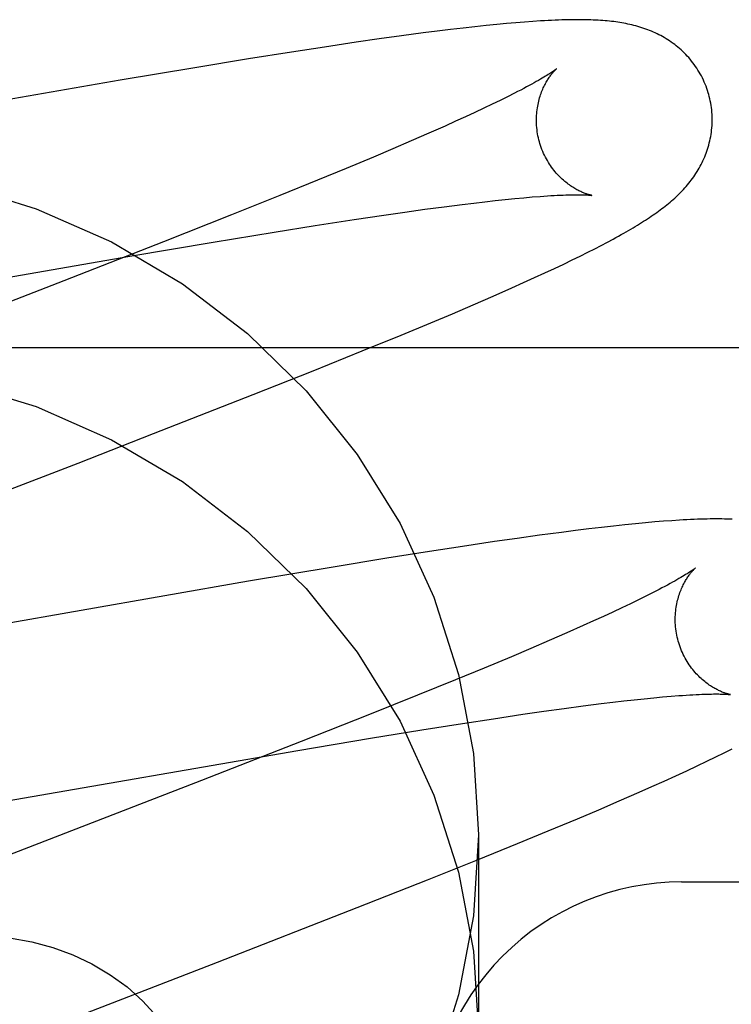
# Model space of a CAD drawing. Header units: inches. Extents: x 0 to 227, y 0 to 147.
# Tile 37 of 83: x 78.1256 to 78.2065, y 74.8705 to 74.9825. Entities that reach past the tile are written whole.
import ezdxf

# ---------------------------------------------------------------- set-up
doc = ezdxf.new("R2010")
doc.units = ezdxf.units.IN
doc.header["$LTSCALE"] = 12.4666666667
doc.header["$MEASUREMENT"] = 0
doc.linetypes.add('HIDDEN', pattern=[0.2, 0.1, -0.1])
doc.layers.add('DEFAULT_2', color=8, linetype='HIDDEN')

msp = doc.modelspace()

# ---------------------------------------------------------------- linework, layer by layer
at = {"layer": 'DEFAULT_2', "color": 8, "linetype": 'HIDDEN'}
for p, q in [((78.178639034, 74.981815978), (78.1773637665, 74.9816795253)), ((78.1798374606, 74.9819368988), (78.178639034, 74.981815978)), ((78.180961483, 74.9820430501), (78.1798374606, 74.9819368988)), ((78.1820172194, 74.982135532), (78.180961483, 74.9820430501)), ((78.1830112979, 74.9822154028), (78.1820172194, 74.982135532)), ((78.18394995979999, 74.9822835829), (78.1830112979, 74.9822154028)), ((78.1690174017, 74.9806402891), (78.1664718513, 74.98028640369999)), ((78.17148778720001, 74.9809695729), (78.1690174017, 74.9806402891)), ((78.1730679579, 74.9811716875), (78.17148778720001, 74.9809695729)), ((78.174578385, 74.9813577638), (78.1730679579, 74.9811716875)), ((78.1760104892, 74.9815269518), (78.174578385, 74.9813577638)), ((78.1773637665, 74.9816795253), (78.1760104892, 74.9815269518)), ((78.16385989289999, 74.9799102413), (78.1602451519, 74.9793713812)), ((78.1664718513, 74.98028640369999), (78.16385989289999, 74.9799102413)), ((78.1564918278, 74.97879323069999), (78.151615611, 74.97801925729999)), ((78.1602451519, 74.9793713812), (78.1564918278, 74.97879323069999)), ((78.151615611, 74.97801925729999), (78.1455123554, 74.9770220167)), ((78.1455123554, 74.9770220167), (78.1369955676, 74.97559164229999)), ((78.1369955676, 74.97559164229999), (78.08248416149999, 74.96611924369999)), ((78.1818551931, 74.9741105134), (78.1810757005, 74.97371671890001)), ((78.1793365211, 74.9728641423), (78.17837831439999, 74.9724068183)), ((78.1802360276, 74.9733010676), (78.1793365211, 74.9728641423)), ((78.1810757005, 74.97371671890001), (78.1802360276, 74.9733010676)), ((78.177362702, 74.9719299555), (78.176290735, 74.97143422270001)), ((78.17837831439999, 74.9724068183), (78.177362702, 74.9719299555)), ((78.1751635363, 74.9709202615), (78.1739822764, 74.9703886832)), ((78.176290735, 74.97143422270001), (78.1751635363, 74.9709202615)), ((78.17211175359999, 74.9695595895), (78.17012652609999, 74.9686940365)), ((78.1739822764, 74.9703886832), (78.17211175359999, 74.9695595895)), ((78.17012652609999, 74.9686940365), (78.1680307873, 74.967793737)), ((78.1680307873, 74.967793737), (78.1658287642, 74.9668602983)), ((78.1658287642, 74.9668602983), (78.16273478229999, 74.96556679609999)), ((78.16273478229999, 74.96556679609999), (78.15946958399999, 74.9642205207)), ((78.15946958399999, 74.9642205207), (78.155162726, 74.962468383)), ((78.155162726, 74.962468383), (78.1496914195, 74.960272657)), ((78.1759125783, 74.9614680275), (78.17722092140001, 74.9616276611)), ((78.17722092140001, 74.9616276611), (78.1784744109, 74.96177451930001)), ((78.1784744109, 74.96177451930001), (78.1796717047, 74.9619085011)), ((78.1796717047, 74.9619085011), (78.1808114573, 74.9620295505)), ((78.1808114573, 74.9620295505), (78.1818923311, 74.9621376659)), ((78.1818923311, 74.9621376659), (78.1829130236, 74.9622329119)), ((78.1829130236, 74.9622329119), (78.1838722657, 74.9623154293)), ((78.1669849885, 74.960251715), (78.1693818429, 74.9605959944)), ((78.1693818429, 74.9605959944), (78.1716717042, 74.9609140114)), ((78.1716717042, 74.9609140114), (78.1738500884, 74.96120492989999)), ((78.1738500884, 74.96120492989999), (78.1759125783, 74.9614680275)), ((78.1496914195, 74.960272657), (78.1419425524, 74.9572049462)), ((78.1591966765, 74.95907073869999), (78.1636304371, 74.9597534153)), ((78.1636304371, 74.9597534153), (78.1669849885, 74.960251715)), ((78.147583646, 74.95719021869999), (78.154514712, 74.9583262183)), ((78.154514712, 74.9583262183), (78.1591966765, 74.95907073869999)), ((78.1419425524, 74.9572049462), (78.13059102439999, 74.9527685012)), ((78.1381140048, 74.9555919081), (78.147583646, 74.95719021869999)), ((78.1917361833, 74.9568089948), (78.1924338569, 74.9571761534)), ((78.1924338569, 74.9571761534), (78.1930884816, 74.9575277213)), ((78.18934591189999, 74.9555987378), (78.1901961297, 74.95602176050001)), ((78.1901961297, 74.95602176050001), (78.1909916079, 74.9564247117)), ((78.1909916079, 74.9564247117), (78.1917361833, 74.9568089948)), ((78.082223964, 74.945884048), (78.1381140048, 74.9555919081)), ((78.1874665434, 74.95468737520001), (78.1884372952, 74.9551543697)), ((78.1884372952, 74.9551543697), (78.18934591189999, 74.9555987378)), ((78.1853231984, 74.95368027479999), (78.1864297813, 74.95419643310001)), ((78.1864297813, 74.95419643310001), (78.1874665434, 74.95468737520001)), ((78.13059102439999, 74.9527685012), (78.1007195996, 74.9412037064)), ((78.1828926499, 74.9525706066), (78.1841443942, 74.9531382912)), ((78.1841443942, 74.9531382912), (78.1853231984, 74.95368027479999)), ((78.1794445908, 74.9510414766), (78.18156777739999, 74.95197752)), ((78.18156777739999, 74.95197752), (78.1828926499, 74.9525706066)), ((78.1771747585, 74.9500574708), (78.1794445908, 74.9510414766)), ((78.1747951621, 74.9490413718), (78.1771747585, 74.9500574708)), ((78.1723448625, 74.9480090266), (78.1747951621, 74.9490413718)), ((78.1689691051, 74.9466060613), (78.1723448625, 74.9480090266)), ((78.164548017, 74.94479603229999), (78.1689691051, 74.9466060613)), ((78.022277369, 74.94519553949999), (78.522277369, 74.94519553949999)), ((78.1589792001, 74.9425503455), (78.164548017, 74.94479603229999)), ((78.1521518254, 74.9398356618), (78.1589792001, 74.9425503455)), ((78.14081976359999, 74.9353920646), (78.1521518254, 74.9398356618)), ((78.1322193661, 74.9320509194), (78.14081976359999, 74.9353920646)), ((78.1122562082, 74.92432864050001), (78.1322193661, 74.9320509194)), ((78.1917791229, 74.924733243), (78.1903284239, 74.9245616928)), ((78.1931453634, 74.9248873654), (78.1917791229, 74.924733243)), ((78.1944292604, 74.92502477), (78.1931453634, 74.9248873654)), ((78.1956332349, 74.92514623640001), (78.1944292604, 74.92502477)), ((78.1967606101, 74.9252526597), (78.1956332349, 74.92514623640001)), ((78.19781799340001, 74.9253452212), (78.1967606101, 74.9252526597)), ((78.1988125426, 74.9254250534), (78.19781799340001, 74.9253452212)), ((78.1997509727, 74.9254931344), (78.1988125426, 74.9254250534)), ((78.1847258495, 74.9238379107), (78.1821876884, 74.9234846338)), ((78.1872012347, 74.9241683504), (78.1847258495, 74.9238379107)), ((78.1887974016, 74.9243728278), (78.1872012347, 74.9241683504)), ((78.1903284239, 74.9245616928), (78.1887974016, 74.9243728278)), ((78.1759635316, 74.92256924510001), (78.1722086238, 74.9219905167)), ((78.1795778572, 74.9231084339), (78.1759635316, 74.92256924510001)), ((78.1821876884, 74.9234846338), (78.1795778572, 74.9231084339)), ((78.1722086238, 74.9219905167), (78.1673317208, 74.9212160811)), ((78.1612279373, 74.9202184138), (78.1516197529, 74.9186018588)), ((78.1673317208, 74.9212160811), (78.1612279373, 74.9202184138)), ((78.1516197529, 74.9186018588), (78.1028959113, 74.9101223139)), ((78.1967973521, 74.91689102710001), (78.1959529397, 74.9164737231)), ((78.1975816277, 74.9172865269), (78.1967973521, 74.91689102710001)), ((78.1950491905, 74.9160354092), (78.1940870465, 74.9155768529)), ((78.1959529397, 74.9164737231), (78.1950491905, 74.9160354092)), ((78.191991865, 74.9146019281), (78.19086113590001, 74.9140869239)), ((78.1930675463, 74.9150987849), (78.191991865, 74.9146019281)), ((78.1940870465, 74.9155768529), (78.1930675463, 74.9150987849)), ((78.1896765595, 74.913554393), (78.1878013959, 74.9127240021)), ((78.19086113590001, 74.9140869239), (78.1896765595, 74.913554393)), ((78.1878013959, 74.9127240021), (78.1858119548, 74.91185731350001)), ((78.1858119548, 74.91185731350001), (78.1837123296, 74.9109559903)), ((78.1837123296, 74.9109559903), (78.18150686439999, 74.9100216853)), ((78.18150686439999, 74.9100216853), (78.1784088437, 74.9087272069)), ((78.1784088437, 74.9087272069), (78.1751401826, 74.907380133)), ((78.1751401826, 74.907380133), (78.170829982, 74.9056273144)), ((78.170829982, 74.9056273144), (78.165356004, 74.9034311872)), ((78.1896713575, 74.904417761), (78.1917297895, 74.9046801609)), ((78.1917297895, 74.9046801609), (78.19303560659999, 74.9048393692)), ((78.19303560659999, 74.9048393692), (78.1942866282, 74.9049858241)), ((78.1942866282, 74.9049858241), (78.19548150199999, 74.90511942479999)), ((78.19548150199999, 74.90511942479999), (78.19661899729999, 74.9052401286)), ((78.19661899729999, 74.9052401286), (78.1976979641, 74.9053479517)), ((78.1976979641, 74.9053479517), (78.1987167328, 74.90544292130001)), ((78.1987167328, 74.90544292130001), (78.1996734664, 74.9055251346)), ((78.165356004, 74.9034311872), (78.1576053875, 74.90036346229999)), ((78.1794714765, 74.9029698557), (78.18281956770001, 74.9034669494)), ((78.18281956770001, 74.9034669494), (78.185211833, 74.9038103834)), ((78.185211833, 74.9038103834), (78.1874972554, 74.9041275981)), ((78.1874972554, 74.9041275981), (78.1896713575, 74.904417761)), ((78.1713260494, 74.9016991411), (78.17595156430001, 74.9024300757)), ((78.17595156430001, 74.9024300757), (78.1794714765, 74.9029698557)), ((78.16547267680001, 74.900746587), (78.1713260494, 74.9016991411)), ((78.1576053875, 74.90036346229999), (78.1462549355, 74.8959280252)), ((78.15721491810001, 74.899364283), (78.16547267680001, 74.900746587)), ((78.0935082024, 74.8883308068), (78.15721491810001, 74.899364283)), ((78.2047560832, 74.8986205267), (78.2057172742, 74.8990956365)), ((78.2057172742, 74.8990956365), (78.2066163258, 74.8995488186)), ((78.2026325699, 74.8975994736), (78.2037289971, 74.8981221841)), ((78.2037289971, 74.8981221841), (78.2047560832, 74.8986205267)), ((78.2002188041, 74.89647685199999), (78.2014636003, 74.8970513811)), ((78.2014636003, 74.8970513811), (78.2026325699, 74.8975994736)), ((78.1462549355, 74.8959280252), (78.1164001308, 74.884369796)), ((78.19749957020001, 74.8952491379), (78.1988959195, 74.8958752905)), ((78.1988959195, 74.8958752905), (78.2002188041, 74.89647685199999)), ((78.1937730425, 74.8936145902), (78.1960418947, 74.8946039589)), ((78.1960418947, 74.8946039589), (78.19749957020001, 74.8952491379)), ((78.1914404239, 74.8926134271), (78.1937730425, 74.8936145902)), ((78.189033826, 74.8915947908), (78.1914404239, 74.8926134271)), ((78.18568903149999, 74.8901990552), (78.189033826, 74.8915947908)), ((78.1822039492, 74.88876513), (78.18568903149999, 74.8901990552)), ((78.177777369, 74.889772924), (78.177777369, 74.8672809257)), ((78.1776628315, 74.8869216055), (78.1822039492, 74.88876513)), ((78.1719601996, 74.8846375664), (78.1776628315, 74.8869216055)), ((78.1639755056, 74.8814817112), (78.1719601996, 74.8846375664)), ((78.2008748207, 74.88439510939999), (78.46012499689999, 74.88439510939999)), ((78.1480854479, 74.8752889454), (78.1639755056, 74.8814817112)), ((78.12811705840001, 74.867564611), (78.1480854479, 74.8752889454))]:
    msp.add_line(p, q, dxfattribs=at)
for points in [[(78.2039655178, 74.97395571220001), (78.2039039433, 74.9741685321), (78.203826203, 74.9744160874), (78.2037424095, 74.9746617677), (78.2036526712, 74.97490526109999), (78.2035571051, 74.9751462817), (78.2034557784, 74.9753847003), (78.2033487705, 74.9756203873), (78.20323622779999, 74.9758530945), (78.2031182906, 74.9760826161), (78.20299511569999, 74.976308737), (78.2028668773, 74.9765312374), (78.20273372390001, 74.9767499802), (78.2025958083, 74.9769648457), (78.2024533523, 74.9771756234), (78.2023066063, 74.9773820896), (78.2021556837, 74.9775842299), (78.20200072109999, 74.9777820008), (78.2018419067, 74.9779753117), (78.2016793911, 74.978164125), (78.2015134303, 74.978348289), (78.2013442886, 74.9785276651), (78.2011721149, 74.9787022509), (78.2009970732, 74.9788720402), (78.2008193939, 74.9790369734), (78.2006393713, 74.9791969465), (78.20045697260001, 74.9793521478), (78.2002723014, 74.9795026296), (78.20008515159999, 74.9796486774), (78.1998953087, 74.9797905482), (78.1997027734, 74.9799283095), (78.19950735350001, 74.9800621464), (78.1993093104, 74.9801919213), (78.1991087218, 74.9803176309), (78.1989059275, 74.9804391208), (78.1987011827, 74.9805563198), (78.198494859, 74.980669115), (78.1982874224, 74.98077737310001), (78.1980788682, 74.9808812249), (78.1978694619, 74.9809806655), (78.1976587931, 74.981076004), (78.1974465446, 74.9811674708), (78.1972325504, 74.9812552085), (78.1970164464, 74.981339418), (78.1967983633, 74.9814200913), (78.19657812, 74.9814973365), (78.1963561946, 74.981571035), (78.1961329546, 74.9816411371), (78.1959085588, 74.98170768), (78.1956832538, 74.98177069), (78.1954571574, 74.9818302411), (78.1952305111, 74.9818863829), (78.1950031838, 74.9819392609), (78.1947751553, 74.9819889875), (78.1945462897, 74.9820356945), (78.19431650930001, 74.9820794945), (78.1940855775, 74.9821205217), (78.1938532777, 74.982158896), (78.1936194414, 74.9821947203), (78.19338395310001, 74.98222808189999), (78.1931464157, 74.98225909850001), (78.19290659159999, 74.9822878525), (78.1926638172, 74.98231446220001), (78.1924174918, 74.98233901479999), (78.1921670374, 74.9823615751), (78.1919118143, 74.98238219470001), (78.1916512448, 74.9824009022), (78.1913845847, 74.9824177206), (78.1911115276, 74.9824326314), (78.1908315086, 74.9824456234), (78.1905444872, 74.98245665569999), (78.19025029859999, 74.982465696), (78.1899487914, 74.9824727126), (78.1896398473, 74.98247767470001), (78.1893232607, 74.9824805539), (78.1889989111, 74.9824813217), (78.1886664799, 74.9824799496), (78.1883257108, 74.9824764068), (78.1879763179, 74.9824706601), (78.18761802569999, 74.9824626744), (78.1872505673, 74.9824524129), (78.18687367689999, 74.9824398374), (78.1864871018, 74.9824249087), (78.1860905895, 74.9824075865), (78.1856839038, 74.9823878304), (78.1852668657, 74.9823656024), (78.1848390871, 74.9823408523), (78.18394995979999, 74.9822835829)], [(78.1866458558, 74.976893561), (78.186637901, 74.97688701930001), (78.1866228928, 74.97687493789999), (78.1866003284, 74.97685715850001), (78.1865696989, 74.9768335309), (78.1865304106, 74.9768038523), (78.18648178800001, 74.97676787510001), (78.1864233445, 74.976725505), (78.1863544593, 74.97667655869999), (78.18627481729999, 74.9766210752), (78.1861840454, 74.9765590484), (78.1860818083, 74.97649049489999), (78.1859678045, 74.9764154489), (78.18584161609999, 74.97633386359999), (78.18570284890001, 74.9762457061), (78.1855511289, 74.9761509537), (78.18538607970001, 74.97604957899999), (78.1852073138, 74.9759415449), (78.18501446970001, 74.97582682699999), (78.1848070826, 74.975705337), (78.1845847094, 74.9755769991), (78.1843468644, 74.9754417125), (78.1840930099, 74.9752993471), (78.1838227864, 74.9751498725), (78.1835355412, 74.9749930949), (78.1832316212, 74.9748293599), (78.18291112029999, 74.97465885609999), (78.1825745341, 74.9744819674), (78.1822225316, 74.9742991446), (78.1818551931, 74.9741105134)], [(78.1846965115, 74.96859797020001), (78.1846436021, 74.9687968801), (78.1845873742, 74.9690310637), (78.1845374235, 74.9692660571), (78.1844937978, 74.969501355), (78.18445650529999, 74.9697364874), (78.1844254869, 74.969971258), (78.184400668, 74.9702054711), (78.1843819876, 74.9704386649), (78.184369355, 74.9706704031), (78.1843626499, 74.9709004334), (78.1843617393, 74.9711284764), (78.1843664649, 74.9713542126), (78.18437665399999, 74.9715773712), (78.1843921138, 74.97179757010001), (78.1844126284, 74.97201441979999), (78.1844379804, 74.9722277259), (78.18446794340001, 74.9724373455), (78.1845022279, 74.9726428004), (78.1845405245, 74.9728436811), (78.1845825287, 74.9730397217), (78.1846279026, 74.97323058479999), (78.1846763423, 74.9734161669), (78.1847275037, 74.9735962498), (78.1847811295, 74.9737709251), (78.1848369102, 74.9739400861), (78.1848947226, 74.9741041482), (78.18495447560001, 74.97426350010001), (78.1850159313, 74.9744180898), (78.1850789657, 74.9745681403), (78.185143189, 74.9747132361), (78.185208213, 74.9748530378), (78.1852738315, 74.974987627), (78.1853397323, 74.9751168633), (78.185405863, 74.9752411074), (78.18547215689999, 74.9753606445), (78.1855384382, 74.9754755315), (78.1856045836, 74.97558590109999), (78.18567041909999, 74.9756917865), (78.1857357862, 74.97579323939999), (78.1858005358, 74.9758903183), (78.1858645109, 74.97598306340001), (78.1859275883, 74.97607156), (78.1859896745, 74.9761559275), (78.18605052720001, 74.9762360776), (78.1861099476, 74.9763119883), (78.1861676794, 74.97638356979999), (78.1862234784, 74.9764507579), (78.1862770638, 74.976513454), (78.1863281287, 74.9765715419), (78.1863764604, 74.9766250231), (78.1864218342, 74.9766738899), (78.1864639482, 74.9767180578), (78.186502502, 74.976757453), (78.1865372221, 74.9767920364), (78.1865678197, 74.9768217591), (78.1865939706, 74.9768465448), (78.1866153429, 74.9768663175), (78.1866315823, 74.9768809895), (78.18664230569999, 74.9768904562), (78.1866461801, 74.9768938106)], [(78.1930884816, 74.9575277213), (78.1934008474, 74.9576981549), (78.1937038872, 74.9578652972), (78.1939981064, 74.9580293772), (78.1942839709, 74.95819060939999), (78.1945619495, 74.9583492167), (78.1948324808, 74.9585054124), (78.19509600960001, 74.9586594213), (78.1953529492, 74.95881145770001), (78.1956037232, 74.9589617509), (78.1958487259, 74.9591105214), (78.19608835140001, 74.95925799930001), (78.196323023, 74.9594044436), (78.19655294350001, 74.9595499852), (78.1967783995, 74.9596948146), (78.1969995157, 74.95983902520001), (78.1972164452, 74.9599827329), (78.197429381, 74.96012608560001), (78.1976384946, 74.9602692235), (78.1978439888, 74.9604123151), (78.1980460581, 74.9605555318), (78.1982448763, 74.9606990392), (78.19844061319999, 74.960843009), (78.1986334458, 74.9609876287), (78.1988235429, 74.9611330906), (78.1990110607, 74.9612795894), (78.1991961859, 74.9614273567), (78.1993789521, 74.9615765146), (78.19955944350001, 74.9617272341), (78.1997376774, 74.9618796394), (78.1999136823, 74.9620338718), (78.20008749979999, 74.9621900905), (78.2002591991, 74.962348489), (78.2004287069, 74.96250913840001), (78.200596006, 74.9626721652), (78.2007609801, 74.9628376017), (78.2009235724, 74.9630055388), (78.201083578, 74.9631759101), (78.2012408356, 74.9633486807), (78.2013951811, 74.9635237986), (78.2015464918, 74.96370124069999), (78.2016945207, 74.963880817), (78.2018389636, 74.9640622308), (78.2019799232, 74.96424567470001), (78.20211731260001, 74.9644311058), (78.2022513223, 74.964618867), (78.20238201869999, 74.9648091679), (78.2025095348, 74.9650023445), (78.2026340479, 74.965198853), (78.2027553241, 74.9653985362), (78.2028732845, 74.965601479), (78.2029876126, 74.96580734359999), (78.2030980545, 74.9660158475), (78.203204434, 74.9662268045), (78.2033065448, 74.966439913), (78.2034043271, 74.9666551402), (78.2034976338, 74.9668722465), (78.2035865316, 74.9670914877), (78.203670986, 74.9673129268), (78.2037510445, 74.9675368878), (78.203826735, 74.9677637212), (78.2038979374, 74.967993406), (78.2039645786, 74.9682261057), (78.204026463, 74.9684615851), (78.20408342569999, 74.9686996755), (78.2041353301, 74.9689402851), (78.204182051, 74.9691833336), (78.2042234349, 74.9694285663), (78.2042593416, 74.9696757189), (78.2042896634, 74.9699246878), (78.2043142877, 74.9701753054), (78.20433312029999, 74.97042746), (78.20434607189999, 74.9706810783), (78.2043530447, 74.9709358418), (78.2043539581, 74.9711914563), (78.2043487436, 74.9714477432), (78.2043373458, 74.9717045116), (78.2043197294, 74.9719614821), (78.2042958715, 74.9722183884), (78.2042657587, 74.9724749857), (78.2042293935, 74.9727309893), (78.2041867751, 74.9729862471), (78.2041379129, 74.9732406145), (78.2040828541, 74.9734937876), (78.2040216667, 74.9737454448), (78.20396551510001, 74.9739557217)], [(78.19064171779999, 74.9625002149), (78.1906477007, 74.9624993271), (78.1906500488, 74.96249896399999), (78.1906441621, 74.9624999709), (78.1906303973, 74.9625024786), (78.19060908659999, 74.9625066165), (78.1905806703, 74.9625124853), (78.1905455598, 74.96252018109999), (78.1905040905, 74.9625298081), (78.19045660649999, 74.9625414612), (78.1904033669, 74.9625552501), (78.19034461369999, 74.9625712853), (78.190280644, 74.9625896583), (78.1902117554, 74.9626104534), (78.1901381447, 74.96263378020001), (78.1900599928, 74.9626597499), (78.1899776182, 74.9626884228), (78.1898913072, 74.9627198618), (78.1898013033, 74.9627541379), (78.18970787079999, 74.9627913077), (78.189611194, 74.9628314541), (78.1895115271, 74.96287462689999), (78.1894088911, 74.9629209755), (78.1893033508, 74.9629706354), (78.18919501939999, 74.9630237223), (78.1890839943, 74.9630803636), (78.1889703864, 74.9631406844), (78.188854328, 74.9632048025), (78.1887358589, 74.963272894), (78.1886151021, 74.9633450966), (78.1884919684, 74.9634216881), (78.1883663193, 74.9635030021), (78.18823849, 74.9635890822), (78.1881086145, 74.9636801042), (78.1879771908, 74.9637759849), (78.1878447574, 74.9638765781), (78.1877113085, 74.9639821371), (78.1875770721, 74.9640927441), (78.1874419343, 74.9642087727), (78.1873057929, 74.9643306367), (78.1871689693, 74.9644584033), (78.1870316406, 74.9645922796), (78.1868942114, 74.9647322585), (78.1867569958, 74.9648784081), (78.1866204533, 74.96503061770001), (78.1864849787, 74.9651888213), (78.18635104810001, 74.96535282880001), (78.1862191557, 74.9655223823), (78.1860895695, 74.96569747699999), (78.1859625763, 74.96587805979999), (78.1858385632, 74.9660639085), (78.1857178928, 74.9662547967), (78.1856008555, 74.9664505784), (78.1854877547, 74.9666510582), (78.1853788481, 74.9668560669), (78.185274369, 74.9670654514), (78.18517462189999, 74.9672788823), (78.1850798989, 74.9674959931), (78.18499036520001, 74.967716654), (78.1849061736, 74.967940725), (78.18482755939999, 74.96816779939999), (78.184754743, 74.96839741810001), (78.18469651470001, 74.968597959)], [(78.1184425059, 74.9637081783), (78.1274365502, 74.9609781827), (78.1360228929, 74.9571986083), (78.14408641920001, 74.9524464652), (78.1514968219, 74.9467705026), (78.1581612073, 74.9402723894), (78.1639650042, 74.9330299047), (78.168842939, 74.9251634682), (78.1727028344, 74.9167753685), (78.17551083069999, 74.90799777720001), (78.177194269, 74.8990177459), (78.177777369, 74.889772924)], [(78.1838722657, 74.9623154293), (78.1847688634, 74.96238545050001), (78.18519331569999, 74.9624158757), (78.1856017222, 74.96244331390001), (78.1859938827, 74.9624678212), (78.1863697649, 74.9624894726), (78.1867289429, 74.9625083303), (78.18707116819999, 74.9625244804), (78.1873961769, 74.9625380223), (78.1877037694, 74.96254907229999), (78.18799383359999, 74.96255776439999), (78.1882662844, 74.9625642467), (78.18852115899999, 74.96256868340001), (78.1887584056, 74.96257125), (78.1889785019, 74.9625721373), (78.1891816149, 74.9625715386), (78.18936873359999, 74.9625696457), (78.1895405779, 74.96256664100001), (78.1896978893, 74.9625626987), (78.1898413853, 74.9625579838), (78.18997160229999, 74.9625526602), (78.190089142, 74.9625468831), (78.1901943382, 74.9625408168), (78.1902875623, 74.9625346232), (78.1903692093, 74.9625284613), (78.1904396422, 74.9625224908), (78.19049924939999, 74.9625168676), (78.1905483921, 74.962511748), (78.1905874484, 74.9625072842), (78.19061677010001, 74.9625036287), (78.1906367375, 74.9625009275), (78.19064171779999, 74.9625002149)], [(78.1184425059, 74.94121618), (78.1274365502, 74.9384861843), (78.1360228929, 74.9347066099), (78.14408641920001, 74.9299544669), (78.1514968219, 74.9242785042), (78.1581612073, 74.9177803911), (78.1639650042, 74.91053790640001), (78.168842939, 74.9026714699), (78.1727028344, 74.8942833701), (78.17551083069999, 74.8855057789), (78.177194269, 74.8765257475), (78.177777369, 74.8672809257)], [(78.2066304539, 74.9256541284), (78.2063436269, 74.9256652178), (78.206049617, 74.9256743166), (78.2057482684, 74.9256813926), (78.2054394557, 74.9256864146), (78.2051229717, 74.92568935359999), (78.2047986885, 74.9256901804), (78.2044662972, 74.9256888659), (78.2041255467, 74.925685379), (78.2037761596, 74.9256796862), (78.2034178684, 74.92567175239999), (78.20305041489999, 74.9256615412), (78.20267354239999, 74.9256490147), (78.2022870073, 74.9256341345), (78.2018905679, 74.9256168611), (78.201483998, 74.925597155), (78.20106714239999, 74.9255749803), (78.20063958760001, 74.92555028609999), (78.1997509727, 74.9254931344)], [(78.20243683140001, 74.9201025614), (78.20242913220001, 74.92009622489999), (78.2024143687, 74.9200843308), (78.2023920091, 74.9200666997), (78.20236151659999, 74.92004316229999), (78.2023222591, 74.9200134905), (78.2022734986, 74.9199773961), (78.2022147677, 74.9199348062), (78.20214544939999, 74.91988554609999), (78.2020652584, 74.9198296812), (78.2019738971, 74.9197672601), (78.20187094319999, 74.9196982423), (78.2017560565, 74.9196226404), (78.2016286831, 74.9195403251), (78.20148830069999, 74.91945119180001), (78.20133436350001, 74.91935512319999), (78.2011662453, 74.91925195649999), (78.20098354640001, 74.9191416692), (78.200785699, 74.9190241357), (78.2005725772, 74.9188994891), (78.2003439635, 74.918767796), (78.2000997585, 74.91862917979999), (78.199839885, 74.9184837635), (78.19956428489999, 74.9183316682), (78.1992729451, 74.9181730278), (78.1989658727, 74.9180079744), (78.1986431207, 74.9178366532), (78.1983047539, 74.9176592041), (78.1979508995, 74.9174757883), (78.1975816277, 74.9172865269)], [(78.2004873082, 74.9118068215), (78.20043444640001, 74.9120055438), (78.20037825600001, 74.9122395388), (78.20032833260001, 74.9124743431), (78.2002847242, 74.912709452), (78.2002474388, 74.9129443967), (78.2002164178, 74.9131789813), (78.2001915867, 74.9134130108), (78.20017288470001, 74.9136460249), (78.2001602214, 74.9138775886), (78.200153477, 74.91410744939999), (78.2001525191, 74.9143353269), (78.20015718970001, 74.914560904), (78.2001673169, 74.9147839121), (78.2001827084, 74.9150039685), (78.20020314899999, 74.91522068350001), (78.2002284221, 74.915433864), (78.2002583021, 74.915643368), (78.2002925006, 74.91584871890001), (78.20033070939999, 74.91604950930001), (78.20037262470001, 74.9162454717), (78.2004179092, 74.9164362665), (78.2004662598, 74.91662179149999), (78.2005173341, 74.9168018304), (78.2005708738, 74.9169764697), (78.2006265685, 74.9171455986), (78.200684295, 74.9173096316), (78.20074396, 74.9174689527), (78.2008053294, 74.9176235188), (78.2008682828, 74.9177735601), (78.2009324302, 74.9179186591), (78.2009973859, 74.918058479), (78.201062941, 74.9181930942), (78.2011287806, 74.9183223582), (78.2011948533, 74.9184466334), (78.2012610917, 74.9185662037), (78.2013273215, 74.91868112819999), (78.2013934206, 74.9187915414), (78.20145921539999, 74.9188974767), (78.2015245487, 74.9189989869), (78.2015892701, 74.9190961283), (78.20165322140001, 74.9191889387), (78.2017162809, 74.9192775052), (78.2017783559, 74.9193619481), (78.2018392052, 74.91944218), (78.2018986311, 74.9195181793), (78.2019563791, 74.91958985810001), (78.2020122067, 74.9196571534), (78.2020658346, 74.9197199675), (78.2021169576, 74.919778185), (78.2021653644, 74.9198318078), (78.2022108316, 74.9198808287), (78.2022530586, 74.9199251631), (78.2022917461, 74.9199647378), (78.2023266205, 74.91999951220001), (78.2023573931, 74.9200294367), (78.2023837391, 74.9200544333), (78.2024053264, 74.9200744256), (78.2024217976, 74.9200893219), (78.2024327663, 74.9200990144), (78.2024368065, 74.9201025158)], [(78.2064339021, 74.9057088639), (78.2064391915, 74.9057080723), (78.2064339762, 74.9057089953), (78.20641962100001, 74.905711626), (78.2063978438, 74.9057158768), (78.2063690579, 74.9057218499), (78.2063336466, 74.9057296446), (78.2062919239, 74.90573936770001), (78.2062442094, 74.9057511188), (78.2061907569, 74.9057650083), (78.2061317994, 74.9057811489), (78.2060676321, 74.9057996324), (78.2059985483, 74.9058205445), (78.2059247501, 74.9058439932), (78.2058464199, 74.90587008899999), (78.2057638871, 74.9058988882), (78.2056774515, 74.9059304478), (78.205587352, 74.9059648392), (78.2054938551, 74.906002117), (78.2053971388, 74.90604236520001), (78.2052974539, 74.9060856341), (78.2051948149, 74.9061320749), (78.2050892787, 74.9061818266), (78.2049809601, 74.9062350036), (78.2048699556, 74.9062917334), (78.2047563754, 74.9063521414), (78.204640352, 74.9064163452), (78.20452192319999, 74.9064845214), (78.2044012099, 74.9065568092), (78.204278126, 74.90663348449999), (78.2041525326, 74.9067148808), (78.20402477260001, 74.9068010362), (78.2038949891, 74.9068921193), (78.2037636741, 74.9069880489), (78.2036313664, 74.907088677), (78.2034980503, 74.90719426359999), (78.2033639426, 74.9073048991), (78.20322893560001, 74.9074209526), (78.2030929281, 74.9075428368), (78.2029562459, 74.9076706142), (78.20281907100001, 74.90780448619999), (78.2026818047, 74.9079444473), (78.2025447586, 74.9080905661), (78.2024083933, 74.9082427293), (78.202273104, 74.9084008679), (78.2021393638, 74.9085647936), (78.2020076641, 74.90873425), (78.2018782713, 74.90890923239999), (78.20175147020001, 74.9090896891), (78.2016276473, 74.9092753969), (78.20150716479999, 74.9094661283), (78.2013903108, 74.9096617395), (78.2012773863, 74.9098620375), (78.2011686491, 74.910066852), (78.2010643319, 74.9102760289), (78.200964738, 74.9104892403), (78.200870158, 74.9107061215), (78.2007807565, 74.9109265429), (78.2006966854, 74.9111503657), (78.20061817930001, 74.9113771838), (78.2005454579, 74.9116065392), (78.2004873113, 74.9118068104)], [(78.1996734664, 74.9055251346), (78.2005678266, 74.9055949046), (78.2009921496, 74.9056252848), (78.2014007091, 74.905652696), (78.2017935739, 74.9056772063), (78.2021692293, 74.9056988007), (78.2025266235, 74.90571752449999), (78.2028652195, 74.9057334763), (78.2031840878, 74.9057467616), (78.2034840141, 74.9057575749), (78.20376528, 74.9057660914), (78.2040285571, 74.90577250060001), (78.20427435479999, 74.9057769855), (78.2045033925, 74.90577973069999), (78.20471624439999, 74.9057809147), (78.20491373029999, 74.9057807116), (78.2050965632, 74.9057792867), (78.2052654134, 74.9057767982), (78.20542092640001, 74.9057733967), (78.2055636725, 74.9057692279), (78.20569421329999, 74.9057644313), (78.20581302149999, 74.905759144), (78.20592058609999, 74.9057534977), (78.20601723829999, 74.9057476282), (78.2061033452, 74.9057416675), (78.2061791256, 74.9057357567), (78.2062448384, 74.9057300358), (78.20630066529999, 74.9057246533), (78.2063467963, 74.9057197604), (78.2063834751, 74.9057155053), (78.20641091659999, 74.9057120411), (78.2064294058, 74.9057095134), (78.2064339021, 74.9057088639)], [(78.177777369, 74.889772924), (78.177194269, 74.8805281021), (78.17551083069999, 74.8715480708), (78.1727028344, 74.8627704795)], [(78.1217050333, 74.8782944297), (78.12442007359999, 74.8780454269), (78.1269790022, 74.87759932), (78.1293681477, 74.876955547), (78.1316285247, 74.876115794), (78.1338011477, 74.8750817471), (78.1358723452, 74.8738528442)], [(78.1358723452, 74.8738528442), (78.1377931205, 74.8724584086), (78.1395732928, 74.8708549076), (78.14120956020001, 74.8690587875), (78.1427118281, 74.86702070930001), (78.14409000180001, 74.8646913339), (78.1453407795, 74.8620871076)]]:
    msp.add_lwpolyline(points, dxfattribs=at)
msp.add_arc((78.20087087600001, 74.855601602), 0.0287935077, 89.99215061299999, 180.0121305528, dxfattribs=at)

doc.saveas('drawing.dxf')
